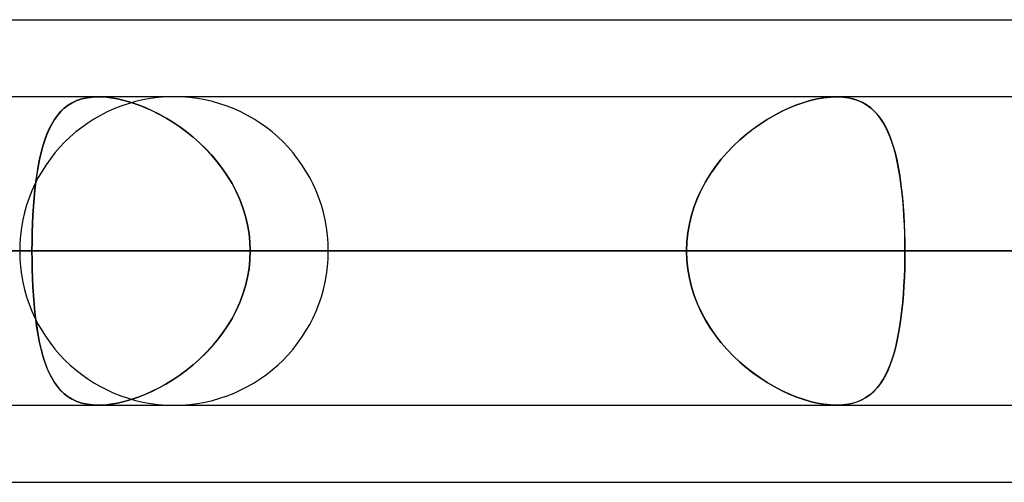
# Model space of a CAD drawing. Header units: millimetres. Extents: x -215 to 215, y -81 to 97.
# Tile 68 of 85: x 80.37 to 85.23, y 41.71 to 44. Entities that reach past the tile are written whole.
import ezdxf

# ---------------------------------------------------------------- set-up
doc = ezdxf.new("R2010")
doc.units = ezdxf.units.MM
doc.layers.add('MAIN-1', color=7, linetype='Continuous')
doc.layers.add('MAIN-2', color=7, linetype='Continuous')

msp = doc.modelspace()

# ---------------------------------------------------------------- linework, layer by layer
at = {"layer": 'MAIN-1'}
for p, q in [((54.9413, 44), (105.4075, 44)), ((104.7621, 43.6188), (-104.7621, 43.6188)), ((84.404, 43.6188), (84.4042, 43.6188)), ((84.4042, 43.6188), (84.4044, 43.6188)), ((84.4044, 43.6188), (84.4046, 43.6188)), ((84.4046, 43.6188), (84.4049, 43.6188)), ((84.4049, 43.6188), (84.4051, 43.6188)), ((84.4051, 43.6188), (84.4054, 43.6187)), ((105.1835, 42.8563), (-105.1835, 42.8563)), ((-104.6521, 42.0938), (104.6521, 42.0938)), ((84.4046, 42.0937), (84.4039, 42.0937)), ((84.4052, 42.0937), (84.4046, 42.0937)), ((84.4059, 42.0937), (84.4052, 42.0937)), ((84.4065, 42.0937), (84.4059, 42.0937)), ((84.4072, 42.0937), (84.4065, 42.0937)), ((84.4079, 42.0938), (84.4072, 42.0937)), ((55.3107, 41.7125), (104.767, 41.7125))]:
    msp.add_line(p, q, dxfattribs=at)
at = {"layer": 'MAIN-2'}
for p, q in [((80.6271, 43.5893), (80.6496, 43.5998)), ((80.6497, 43.5998), (80.6272, 43.5894)), ((80.6496, 43.5998), (80.674, 43.6081)), ((80.674, 43.6081), (80.6497, 43.5998)), ((80.674, 43.6081), (80.7002, 43.614)), ((80.7002, 43.614), (80.674, 43.6081)), ((80.7002, 43.614), (80.7279, 43.6176)), ((80.7279, 43.6176), (80.7002, 43.614)), ((80.7279, 43.6176), (80.7571, 43.6188)), ((80.7571, 43.6188), (80.7279, 43.6176)), ((80.7571, 43.6188), (80.7869, 43.6177)), ((80.7869, 43.6177), (80.7571, 43.6188)), ((80.7869, 43.6177), (80.8181, 43.6143)), ((80.8182, 43.6143), (80.7869, 43.6177)), ((80.8181, 43.6143), (80.8507, 43.6087)), ((80.8507, 43.6087), (80.8182, 43.6143)), ((80.8507, 43.6087), (80.884, 43.601)), ((80.8842, 43.601), (80.8507, 43.6087)), ((80.884, 43.601), (80.9178, 43.5913)), ((80.9182, 43.5911), (80.8842, 43.601)), ((84.238, 43.5893), (84.2731, 43.5998)), ((84.2731, 43.5998), (84.2382, 43.5894)), ((84.3075, 43.6081), (84.2731, 43.5998)), ((84.2731, 43.5998), (84.3076, 43.6081)), ((84.3411, 43.614), (84.3075, 43.6081)), ((84.3076, 43.6081), (84.3411, 43.614)), ((84.3733, 43.6176), (84.3411, 43.614)), ((84.3411, 43.614), (84.3732, 43.6176)), ((84.3732, 43.6176), (84.404, 43.6188)), ((84.4039, 43.6188), (84.3733, 43.6176)), ((84.4324, 43.6177), (84.4039, 43.6188)), ((84.4054, 43.6187), (84.4346, 43.6175)), ((84.4594, 43.6143), (84.4324, 43.6177)), ((84.4346, 43.6175), (84.4625, 43.6138)), ((84.4851, 43.6087), (84.4594, 43.6143)), ((84.4625, 43.6138), (84.4887, 43.6077)), ((84.509, 43.601), (84.4851, 43.6087)), ((84.4887, 43.6077), (84.5131, 43.5994)), ((84.5313, 43.5911), (84.509, 43.601)), ((84.5131, 43.5994), (84.5356, 43.5889)), ((80.5538, 43.5268), (80.5698, 43.5453)), ((80.57, 43.5455), (80.554, 43.5269)), ((80.5698, 43.5453), (80.5873, 43.562)), ((80.5875, 43.5622), (80.57, 43.5455)), ((80.5873, 43.562), (80.6064, 43.5767)), ((80.6065, 43.5768), (80.5875, 43.5622)), ((80.6064, 43.5767), (80.6271, 43.5893)), ((80.6272, 43.5894), (80.6065, 43.5768)), ((80.9178, 43.5913), (80.9521, 43.5795)), ((80.9526, 43.5793), (80.9182, 43.5911)), ((80.9521, 43.5795), (80.9866, 43.5659)), ((80.9873, 43.5656), (80.9526, 43.5793)), ((80.9866, 43.5659), (81.0211, 43.5504)), ((81.0219, 43.55), (80.9873, 43.5656)), ((81.0211, 43.5504), (81.0557, 43.5331)), ((81.0564, 43.5327), (81.0219, 43.55)), ((84.0959, 43.5268), (84.1313, 43.5453)), ((84.1317, 43.5455), (84.0962, 43.5269)), ((84.1313, 43.5453), (84.1669, 43.562)), ((84.1673, 43.5622), (84.1317, 43.5455)), ((84.1669, 43.562), (84.2026, 43.5767)), ((84.2028, 43.5768), (84.1673, 43.5622)), ((84.2026, 43.5767), (84.238, 43.5893)), ((84.2382, 43.5894), (84.2028, 43.5768)), ((84.5519, 43.5793), (84.5313, 43.5911)), ((84.5356, 43.5889), (84.5565, 43.5763)), ((84.5709, 43.5656), (84.5519, 43.5793)), ((84.5565, 43.5763), (84.5757, 43.5616)), ((84.5885, 43.55), (84.5709, 43.5656)), ((84.5757, 43.5616), (84.5934, 43.5451)), ((84.6046, 43.5327), (84.5885, 43.55)), ((84.5934, 43.5451), (84.6098, 43.5265)), ((80.5392, 43.5063), (80.5256, 43.4837)), ((80.5258, 43.4839), (80.5392, 43.5063)), ((80.554, 43.5269), (80.5392, 43.5063)), ((80.5392, 43.5063), (80.5538, 43.5268)), ((81.0557, 43.5331), (81.0902, 43.5139)), ((81.0907, 43.5136), (81.0564, 43.5327)), ((81.0902, 43.5139), (81.1246, 43.4928)), ((81.1247, 43.4927), (81.0907, 43.5136)), ((84.0608, 43.5063), (84.0257, 43.4837)), ((84.0261, 43.4839), (84.0609, 43.5063)), ((84.0962, 43.5269), (84.0608, 43.5063)), ((84.0609, 43.5063), (84.0959, 43.5268)), ((84.6195, 43.5136), (84.6046, 43.5327)), ((84.6098, 43.5265), (84.6249, 43.5059)), ((84.6333, 43.4927), (84.6195, 43.5136)), ((84.6249, 43.5059), (84.6388, 43.4834)), ((80.5132, 43.4591), (80.5018, 43.4326)), ((80.5021, 43.4333), (80.5134, 43.4596)), ((80.5256, 43.4837), (80.5132, 43.4591)), ((80.5134, 43.4596), (80.5258, 43.4839)), ((81.1246, 43.4928), (81.1585, 43.47)), ((81.1584, 43.47), (81.1247, 43.4927)), ((81.1916, 43.4455), (81.1584, 43.47)), ((81.1585, 43.47), (81.1919, 43.4453)), ((83.9911, 43.4591), (83.9572, 43.4326)), ((83.9581, 43.4333), (83.9918, 43.4596)), ((84.0257, 43.4837), (83.9911, 43.4591)), ((83.9918, 43.4596), (84.0261, 43.4839)), ((84.6461, 43.47), (84.6333, 43.4927)), ((84.6388, 43.4834), (84.6516, 43.4589)), ((84.6579, 43.4455), (84.6461, 43.47)), ((84.6516, 43.4589), (84.6634, 43.4326)), ((80.4915, 43.4042), (80.482, 43.374)), ((80.4824, 43.3751), (80.4918, 43.4051)), ((80.5018, 43.4326), (80.4915, 43.4042)), ((80.4918, 43.4051), (80.5021, 43.4333)), ((81.2241, 43.4192), (81.1916, 43.4455)), ((81.1919, 43.4453), (81.2246, 43.4189)), ((81.2558, 43.3912), (81.2241, 43.4192)), ((81.2246, 43.4189), (81.2563, 43.3907)), ((83.9242, 43.4042), (83.8923, 43.374)), ((83.8934, 43.3751), (83.9252, 43.4051)), ((83.9572, 43.4326), (83.9242, 43.4042)), ((83.9252, 43.4051), (83.9581, 43.4333)), ((84.6687, 43.4192), (84.6579, 43.4455)), ((84.6634, 43.4326), (84.6742, 43.4044)), ((84.6787, 43.3912), (84.6687, 43.4192)), ((84.6742, 43.4044), (84.684, 43.3743)), ((80.482, 43.374), (80.4735, 43.342)), ((80.4738, 43.3432), (80.4824, 43.3751)), ((81.2864, 43.3615), (81.2558, 43.3912)), ((81.2563, 43.3907), (81.287, 43.3609)), ((81.3158, 43.33), (81.2864, 43.3615)), ((81.287, 43.3609), (81.3162, 43.3295)), ((83.8923, 43.374), (83.8617, 43.342)), ((83.8628, 43.3432), (83.8934, 43.3751)), ((84.6878, 43.3615), (84.6787, 43.3912)), ((84.684, 43.3743), (84.6929, 43.3425)), ((84.6961, 43.33), (84.6878, 43.3615)), ((80.4659, 43.3083), (80.459, 43.2731)), ((80.4592, 43.2742), (80.4661, 43.3095)), ((80.4735, 43.342), (80.4659, 43.3083)), ((80.4661, 43.3095), (80.4738, 43.3432)), ((81.3437, 43.297), (81.3158, 43.33)), ((81.3162, 43.3295), (81.344, 43.2966)), ((83.8326, 43.3083), (83.8054, 43.2731)), ((83.8062, 43.2742), (83.8336, 43.3095)), ((83.8617, 43.342), (83.8326, 43.3083)), ((83.8336, 43.3095), (83.8628, 43.3432)), ((84.6929, 43.3425), (84.701, 43.3091)), ((84.7036, 43.297), (84.6961, 43.33)), ((84.701, 43.3091), (84.7083, 43.2741)), ((80.459, 43.2731), (80.4529, 43.2364)), ((80.4531, 43.2374), (80.4592, 43.2742)), ((81.3699, 43.2625), (81.3437, 43.297)), ((81.344, 43.2966), (81.3701, 43.2622)), ((81.3943, 43.2266), (81.3699, 43.2625)), ((81.3701, 43.2622), (81.3944, 43.2264)), ((83.8054, 43.2731), (83.78, 43.2364)), ((83.7806, 43.2374), (83.8062, 43.2742)), ((84.7104, 43.2625), (84.7036, 43.297)), ((84.7083, 43.2741), (84.7147, 43.2375)), ((84.7165, 43.2266), (84.7104, 43.2625)), ((80.4529, 43.2364), (80.4476, 43.1983)), ((80.4477, 43.1992), (80.4531, 43.2374)), ((81.4167, 43.1893), (81.3943, 43.2266)), ((81.3944, 43.2264), (81.4167, 43.1892)), ((83.78, 43.2364), (83.7567, 43.1983)), ((83.7572, 43.1992), (83.7806, 43.2374)), ((84.7147, 43.2375), (84.7205, 43.1995)), ((84.7218, 43.1893), (84.7165, 43.2266)), ((80.4429, 43.1587), (80.4389, 43.1179)), ((80.439, 43.1188), (80.443, 43.1597)), ((80.4476, 43.1983), (80.4429, 43.1587)), ((80.443, 43.1597), (80.4477, 43.1992)), ((81.4369, 43.1508), (81.4167, 43.1893)), ((81.4167, 43.1892), (81.4369, 43.1508)), ((83.7356, 43.1587), (83.7168, 43.1179)), ((83.7172, 43.1188), (83.736, 43.1597)), ((83.7567, 43.1983), (83.7356, 43.1587)), ((83.736, 43.1597), (83.7572, 43.1992)), ((84.7205, 43.1995), (84.7254, 43.16)), ((84.7265, 43.1508), (84.7218, 43.1893)), ((84.7254, 43.16), (84.7298, 43.1193)), ((80.4356, 43.0767), (80.439, 43.1188)), ((80.4389, 43.1179), (80.4356, 43.076)), ((81.4369, 43.1508), (81.4549, 43.1111)), ((81.4549, 43.111), (81.4369, 43.1508)), ((81.4549, 43.1111), (81.4703, 43.0704)), ((81.4704, 43.0701), (81.4549, 43.111)), ((83.7168, 43.1179), (83.7007, 43.076)), ((83.701, 43.0767), (83.7172, 43.1188)), ((84.7306, 43.111), (84.7265, 43.1508)), ((84.7298, 43.1193), (84.7334, 43.0774)), ((84.734, 43.0701), (84.7306, 43.111)), ((80.4356, 43.076), (80.4328, 43.0334)), ((80.4329, 43.0337), (80.4356, 43.0767)), ((81.4703, 43.0704), (81.4832, 43.0288)), ((81.4833, 43.0285), (81.4704, 43.0701)), ((83.7007, 43.076), (83.6874, 43.0334)), ((83.6875, 43.0337), (83.701, 43.0767)), ((84.7334, 43.0774), (84.7364, 43.0345)), ((84.7367, 43.0285), (84.734, 43.0701)), ((80.4307, 42.9901), (80.4329, 43.0337)), ((80.4328, 43.0334), (80.4307, 42.9899)), ((81.4832, 43.0288), (81.4934, 42.9863)), ((81.4934, 42.9862), (81.4833, 43.0285)), ((83.6769, 42.9901), (83.6875, 43.0337)), ((83.6874, 43.0334), (83.6769, 42.9899)), ((84.7364, 43.0345), (84.7387, 42.9906)), ((84.7389, 42.9862), (84.7367, 43.0285)), ((80.4292, 42.9459), (80.4307, 42.9901)), ((80.4307, 42.9899), (80.4292, 42.9459)), ((81.4934, 42.9863), (81.5007, 42.9433)), ((81.5007, 42.9433), (81.4934, 42.9862)), ((83.6693, 42.9459), (83.6769, 42.9901)), ((83.6769, 42.9899), (83.6693, 42.9459)), ((84.7387, 42.9906), (84.7403, 42.9462)), ((84.7404, 42.9433), (84.7389, 42.9862)), ((80.4284, 42.9013), (80.4292, 42.9459)), ((80.4292, 42.9459), (80.4284, 42.9013)), ((81.5007, 42.9433), (81.5051, 42.8999)), ((81.5051, 42.9), (81.5007, 42.9433)), ((83.6693, 42.9459), (83.6646, 42.9013)), ((83.6646, 42.9013), (83.6693, 42.9459)), ((84.7403, 42.9462), (84.7413, 42.9014)), ((84.7413, 42.9), (84.7404, 42.9433)), ((80.4281, 42.8563), (80.4284, 42.9013)), ((80.4284, 42.9013), (80.4281, 42.8563)), ((81.5066, 42.8563), (81.5051, 42.9)), ((81.5051, 42.8999), (81.5066, 42.8563)), ((83.6646, 42.9013), (83.6631, 42.8563)), ((83.6631, 42.8563), (83.6646, 42.9013)), ((84.7413, 42.9014), (84.7416, 42.8563)), ((84.7416, 42.8563), (84.7413, 42.9)), ((-105.1835, 42.8563), (105.1835, 42.8563)), ((104.0108, 42.8563), (-104.0108, 42.8563)), ((-104.0108, 42.8563), (104.0108, 42.8563)), ((-96.6745, 42.8563), (96.6745, 42.8563)), ((96.6745, 42.8563), (-96.6745, 42.8563)), ((95.5956, 42.8563), (-95.5956, 42.8563)), ((-95.5956, 42.8563), (95.5956, 42.8563)), ((-88.2587, 42.8563), (88.2587, 42.8563)), ((88.2587, 42.8563), (-88.2587, 42.8563)), ((87.1797, 42.8563), (-87.1797, 42.8563)), ((-87.1797, 42.8563), (87.1797, 42.8563)), ((61.0513, 42.8563), (81.8925, 42.8563)), ((81.8925, 42.8563), (61.0513, 42.8563)), ((92.2625, 42.8563), (68.3942, 42.8563)), ((68.3942, 42.8563), (92.2625, 42.8563)), ((69.4738, 42.8563), (93.7875, 42.8563)), ((93.7875, 42.8563), (69.4738, 42.8563)), ((73.0938, 42.8563), (80.4281, 42.8563)), ((80.4281, 42.8563), (73.0938, 42.8563)), ((83.6631, 42.8563), (76.3288, 42.8563)), ((76.3288, 42.8563), (83.6631, 42.8563)), ((104.1575, 42.8563), (76.8144, 42.8563)), ((76.8144, 42.8563), (104.1575, 42.8563)), ((77.8938, 42.8563), (105.6825, 42.8563)), ((105.6825, 42.8563), (77.8938, 42.8563)), ((77.8938, 42.8563), (85.2327, 42.8563)), ((85.2327, 42.8563), (77.8938, 42.8563)), ((87.1797, 42.8563), (79.8419, 42.8563)), ((79.8419, 42.8563), (87.1797, 42.8563)), ((83.6631, 42.8563), (80.4281, 42.8563)), ((80.4281, 42.8563), (83.6631, 42.8563)), ((80.4284, 42.8112), (80.4281, 42.8563)), ((80.4281, 42.8563), (80.4284, 42.8112)), ((81.5066, 42.8563), (81.5051, 42.8125)), ((81.5051, 42.8126), (81.5066, 42.8563)), ((81.5066, 42.8563), (84.7416, 42.8563)), ((84.7416, 42.8563), (81.5066, 42.8563)), ((81.5066, 42.8563), (88.8406, 42.8563)), ((88.8406, 42.8563), (81.5066, 42.8563)), ((83.6631, 42.8563), (83.6646, 42.8112)), ((83.6646, 42.8112), (83.6631, 42.8563)), ((84.7413, 42.8126), (84.7416, 42.8563)), ((84.7416, 42.8563), (84.7413, 42.8127)), ((92.0756, 42.8563), (84.7416, 42.8563)), ((84.7416, 42.8563), (92.0756, 42.8563)), ((116.0525, 42.8563), (85.2327, 42.8563)), ((85.2327, 42.8563), (116.0525, 42.8563)), ((80.4292, 42.7666), (80.4284, 42.8112)), ((80.4284, 42.8112), (80.4292, 42.7666)), ((80.4307, 42.7225), (80.4292, 42.7666)), ((80.4292, 42.7666), (80.4307, 42.7224)), ((81.5007, 42.7692), (81.4934, 42.7263)), ((81.4934, 42.7262), (81.5007, 42.7692)), ((81.5007, 42.7692), (81.5051, 42.8126)), ((81.5051, 42.8125), (81.5007, 42.7692)), ((83.6646, 42.8112), (83.6693, 42.7666)), ((83.6693, 42.7666), (83.6646, 42.8112)), ((83.6693, 42.7666), (83.6769, 42.7224)), ((83.6769, 42.7225), (83.6693, 42.7666)), ((84.7404, 42.7696), (84.7389, 42.7269)), ((84.7389, 42.7262), (84.7404, 42.7692)), ((84.7413, 42.8127), (84.7404, 42.7696)), ((84.7404, 42.7692), (84.7413, 42.8126)), ((80.4328, 42.6791), (80.4307, 42.7225)), ((80.4307, 42.7224), (80.4329, 42.6788)), ((81.4832, 42.6837), (81.4934, 42.7262)), ((81.4934, 42.7263), (81.4833, 42.684)), ((83.6874, 42.6791), (83.6769, 42.7225)), ((83.6769, 42.7224), (83.6875, 42.6788)), ((84.7367, 42.6837), (84.7389, 42.7262)), ((84.7389, 42.7269), (84.7368, 42.6848)), ((80.4356, 42.6365), (80.4328, 42.6791)), ((80.4329, 42.6788), (80.4356, 42.6358)), ((81.4703, 42.6421), (81.4832, 42.6837)), ((81.4833, 42.684), (81.4704, 42.6424)), ((83.7007, 42.6365), (83.6874, 42.6791)), ((83.6875, 42.6788), (83.701, 42.6358)), ((84.7339, 42.6421), (84.7367, 42.6837)), ((84.7368, 42.6848), (84.734, 42.6434)), ((80.4389, 42.5946), (80.4356, 42.6365)), ((80.4356, 42.6358), (80.439, 42.5937)), ((81.4704, 42.6424), (81.4549, 42.6015)), ((81.4549, 42.6014), (81.4703, 42.6421)), ((83.7168, 42.5946), (83.7007, 42.6365)), ((83.701, 42.6358), (83.7172, 42.5937)), ((84.7305, 42.6014), (84.7339, 42.6421)), ((84.734, 42.6434), (84.7307, 42.6026)), ((80.4429, 42.5538), (80.4389, 42.5946)), ((80.439, 42.5937), (80.443, 42.5528)), ((81.4549, 42.6015), (81.4369, 42.5617)), ((81.4369, 42.5617), (81.4549, 42.6014)), ((83.7356, 42.5538), (83.7168, 42.5946)), ((83.7172, 42.5937), (83.736, 42.5528)), ((84.7265, 42.5617), (84.7305, 42.6014)), ((84.7307, 42.6026), (84.7267, 42.563)), ((80.4476, 42.5142), (80.4429, 42.5538)), ((80.443, 42.5528), (80.4477, 42.5133)), ((81.4167, 42.5232), (81.3943, 42.4859)), ((81.3944, 42.4861), (81.4167, 42.5233)), ((81.4369, 42.5617), (81.4167, 42.5232)), ((81.4167, 42.5233), (81.4369, 42.5617)), ((83.7567, 42.5142), (83.7356, 42.5538)), ((83.736, 42.5528), (83.7572, 42.5133)), ((84.7165, 42.4861), (84.7218, 42.5233)), ((84.722, 42.5246), (84.7167, 42.4874)), ((84.7218, 42.5233), (84.7265, 42.5617)), ((84.7267, 42.563), (84.722, 42.5246)), ((80.4529, 42.4761), (80.4476, 42.5142)), ((80.4477, 42.5133), (80.4531, 42.4751)), ((80.459, 42.4394), (80.4529, 42.4761)), ((80.4531, 42.4751), (80.4592, 42.4383)), ((81.3943, 42.4859), (81.3699, 42.45)), ((81.3701, 42.4503), (81.3944, 42.4861)), ((83.78, 42.4761), (83.7567, 42.5142)), ((83.7572, 42.5133), (83.7806, 42.4751)), ((83.8054, 42.4394), (83.78, 42.4761)), ((83.7806, 42.4751), (83.8062, 42.4383)), ((84.7105, 42.4503), (84.7165, 42.4861)), ((84.7167, 42.4874), (84.7107, 42.4517)), ((80.4659, 42.4042), (80.459, 42.4394)), ((80.4592, 42.4383), (80.4661, 42.403)), ((81.3699, 42.45), (81.3437, 42.4155)), ((81.344, 42.4159), (81.3701, 42.4503)), ((83.8326, 42.4042), (83.8054, 42.4394)), ((83.8062, 42.4383), (83.8336, 42.403)), ((84.7037, 42.4159), (84.7105, 42.4503)), ((84.7107, 42.4517), (84.704, 42.4172)), ((80.4735, 42.3705), (80.4659, 42.4042)), ((80.4661, 42.403), (80.4738, 42.3693)), ((81.3158, 42.3825), (81.2864, 42.351)), ((81.287, 42.3516), (81.3162, 42.383)), ((81.3437, 42.4155), (81.3158, 42.3825)), ((81.3162, 42.383), (81.344, 42.4159)), ((83.8617, 42.3705), (83.8326, 42.4042)), ((83.8336, 42.403), (83.8628, 42.3693)), ((84.6879, 42.3516), (84.6962, 42.383)), ((84.6965, 42.3843), (84.6883, 42.3529)), ((84.6962, 42.383), (84.7037, 42.4159)), ((84.704, 42.4172), (84.6965, 42.3843)), ((80.482, 42.3385), (80.4735, 42.3705)), ((80.4738, 42.3693), (80.4824, 42.3374)), ((80.4915, 42.3083), (80.482, 42.3385)), ((80.4824, 42.3374), (80.4918, 42.3074)), ((81.2864, 42.351), (81.2558, 42.3213)), ((81.2563, 42.3218), (81.287, 42.3516)), ((83.8923, 42.3385), (83.8617, 42.3705)), ((83.8628, 42.3693), (83.8934, 42.3374)), ((83.9242, 42.3083), (83.8923, 42.3385)), ((83.8934, 42.3374), (83.9252, 42.3074)), ((84.6788, 42.3218), (84.6879, 42.3516)), ((84.6883, 42.3529), (84.6793, 42.3232)), ((80.5018, 42.2799), (80.4915, 42.3083)), ((80.4918, 42.3074), (80.5021, 42.2792)), ((80.5132, 42.2534), (80.5018, 42.2799)), ((80.5021, 42.2792), (80.5134, 42.2529)), ((81.2241, 42.2933), (81.1916, 42.267)), ((81.1919, 42.2672), (81.2246, 42.2936)), ((81.2558, 42.3213), (81.2241, 42.2933)), ((81.2246, 42.2936), (81.2563, 42.3218)), ((83.9572, 42.2799), (83.9242, 42.3083)), ((83.9252, 42.3074), (83.9581, 42.2792)), ((83.9911, 42.2534), (83.9572, 42.2799)), ((83.9581, 42.2792), (83.9918, 42.2529)), ((84.658, 42.2672), (84.6688, 42.2936)), ((84.6694, 42.2952), (84.6587, 42.2689)), ((84.6688, 42.2936), (84.6788, 42.3218)), ((84.6793, 42.3232), (84.6694, 42.2952)), ((80.5256, 42.2288), (80.5132, 42.2534)), ((80.5134, 42.2529), (80.5258, 42.2286)), ((81.1246, 42.2197), (81.1585, 42.2425)), ((81.1584, 42.2425), (81.1247, 42.2198)), ((81.1916, 42.267), (81.1584, 42.2425)), ((81.1585, 42.2425), (81.1919, 42.2672)), ((84.0257, 42.2288), (83.9911, 42.2534)), ((83.9918, 42.2529), (84.0261, 42.2286)), ((84.6333, 42.2197), (84.6461, 42.2425)), ((84.6471, 42.2444), (84.6344, 42.2216)), ((84.6461, 42.2425), (84.658, 42.2672)), ((84.6587, 42.2689), (84.6471, 42.2444)), ((80.5392, 42.2062), (80.5256, 42.2288)), ((80.5258, 42.2286), (80.5392, 42.2062)), ((80.554, 42.1856), (80.5392, 42.2062)), ((80.5392, 42.2062), (80.5538, 42.1857)), ((80.5538, 42.1857), (80.5698, 42.1672)), ((80.57, 42.167), (80.554, 42.1856)), ((81.0557, 42.1794), (81.0902, 42.1986)), ((81.0907, 42.1989), (81.0564, 42.1798)), ((81.0902, 42.1986), (81.1246, 42.2197)), ((81.1247, 42.2198), (81.0907, 42.1989)), ((84.0608, 42.2062), (84.0257, 42.2288)), ((84.0261, 42.2286), (84.0609, 42.2062)), ((84.0962, 42.1856), (84.0608, 42.2062)), ((84.0609, 42.2062), (84.0959, 42.1857)), ((84.0959, 42.1857), (84.1313, 42.1672)), ((84.1317, 42.167), (84.0962, 42.1856)), ((84.6043, 42.1794), (84.6194, 42.1986)), ((84.6208, 42.2007), (84.6061, 42.1815)), ((84.6194, 42.1986), (84.6333, 42.2197)), ((84.6344, 42.2216), (84.6208, 42.2007)), ((80.5698, 42.1672), (80.5873, 42.1505)), ((80.5875, 42.1503), (80.57, 42.167)), ((80.5873, 42.1505), (80.6064, 42.1358)), ((80.6065, 42.1357), (80.5875, 42.1503)), ((80.6064, 42.1358), (80.6271, 42.1232)), ((80.6272, 42.1231), (80.6065, 42.1357)), ((80.9178, 42.1212), (80.9521, 42.133)), ((80.9526, 42.1332), (80.9182, 42.1214)), ((80.9521, 42.133), (80.9866, 42.1466)), ((80.9873, 42.1469), (80.9526, 42.1332)), ((80.9866, 42.1466), (81.0211, 42.1621)), ((81.0219, 42.1625), (80.9873, 42.1469)), ((81.0211, 42.1621), (81.0557, 42.1794)), ((81.0564, 42.1798), (81.0219, 42.1625)), ((84.1313, 42.1672), (84.1669, 42.1505)), ((84.1673, 42.1503), (84.1317, 42.167)), ((84.1669, 42.1505), (84.2026, 42.1358)), ((84.2028, 42.1357), (84.1673, 42.1503)), ((84.2026, 42.1358), (84.238, 42.1232)), ((84.2382, 42.1231), (84.2028, 42.1357)), ((84.531, 42.1212), (84.5516, 42.133)), ((84.554, 42.1346), (84.5337, 42.1226)), ((84.5516, 42.133), (84.5705, 42.1466)), ((84.5728, 42.1484), (84.554, 42.1346)), ((84.5705, 42.1466), (84.5881, 42.1621)), ((84.5901, 42.1641), (84.5728, 42.1484)), ((84.5881, 42.1621), (84.6043, 42.1794)), ((84.6061, 42.1815), (84.5901, 42.1641)), ((80.6271, 42.1232), (80.6496, 42.1127)), ((80.6497, 42.1127), (80.6272, 42.1231)), ((80.6496, 42.1127), (80.674, 42.1044)), ((80.674, 42.1044), (80.6497, 42.1127)), ((80.7002, 42.0985), (80.674, 42.1044)), ((80.674, 42.1044), (80.7002, 42.0985)), ((80.7279, 42.0949), (80.7002, 42.0985)), ((80.7002, 42.0985), (80.7279, 42.0949)), ((80.7571, 42.0937), (80.7279, 42.0949)), ((80.7279, 42.0949), (80.7571, 42.0937)), ((80.7869, 42.0948), (80.7571, 42.0937)), ((80.7571, 42.0937), (80.7869, 42.0948)), ((80.8182, 42.0982), (80.7869, 42.0948)), ((80.7869, 42.0948), (80.8181, 42.0982)), ((80.8181, 42.0982), (80.8507, 42.1038)), ((80.8507, 42.1038), (80.8182, 42.0982)), ((80.8842, 42.1115), (80.8507, 42.1038)), ((80.8507, 42.1038), (80.884, 42.1115)), ((80.884, 42.1115), (80.9178, 42.1212)), ((80.9182, 42.1214), (80.8842, 42.1115)), ((84.238, 42.1232), (84.2731, 42.1127)), ((84.2731, 42.1127), (84.2382, 42.1231)), ((84.2731, 42.1127), (84.3076, 42.1044)), ((84.3075, 42.1044), (84.2731, 42.1127)), ((84.3411, 42.0985), (84.3075, 42.1044)), ((84.3076, 42.1044), (84.3411, 42.0985)), ((84.3411, 42.0985), (84.3732, 42.0949)), ((84.3733, 42.0949), (84.3411, 42.0985)), ((84.3732, 42.0949), (84.404, 42.0937)), ((84.4039, 42.0937), (84.3733, 42.0949)), ((84.404, 42.0937), (84.4324, 42.0948)), ((84.436, 42.0951), (84.4079, 42.0938)), ((84.4324, 42.0948), (84.4594, 42.0982)), ((84.4627, 42.0988), (84.436, 42.0951)), ((84.4594, 42.0982), (84.485, 42.1038)), ((84.4881, 42.1046), (84.4627, 42.0988)), ((84.485, 42.1038), (84.5089, 42.1115)), ((84.5117, 42.1126), (84.4881, 42.1046)), ((84.5089, 42.1115), (84.531, 42.1212)), ((84.5337, 42.1226), (84.5117, 42.1126))]:
    msp.add_line(p, q, dxfattribs=at)
for start, end in [(0, 180), (180, 0)]:
    msp.add_arc((81.13, 42.8563), 0.7625, start, end, dxfattribs=at)

doc.saveas('drawing.dxf')
